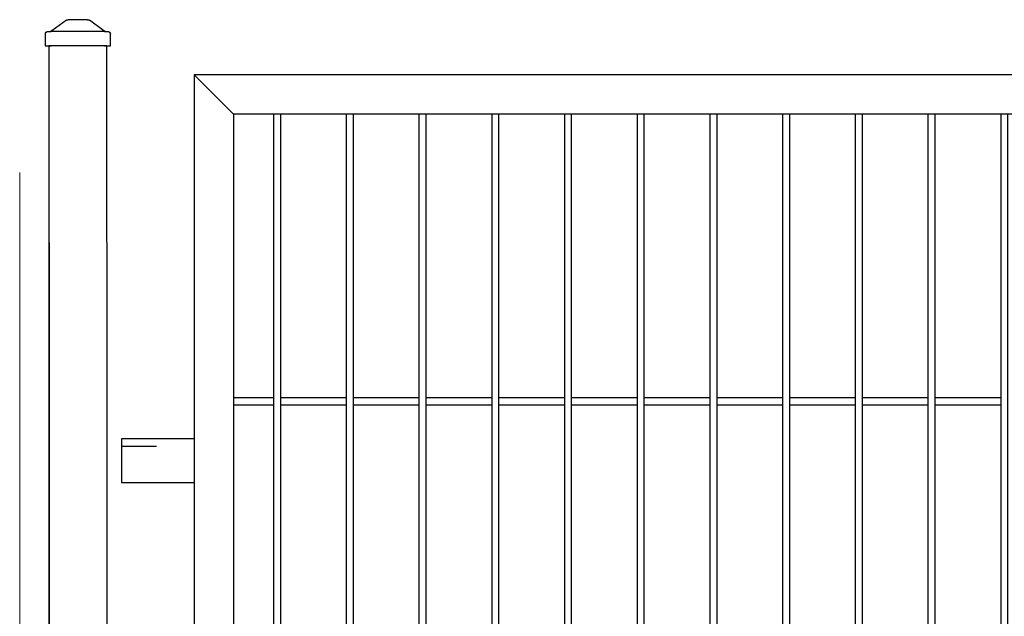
# Model space of a CAD drawing. Header units: inches. Extents: x 43593 to 117387, y -66787 to -26237.
# Tile 83 of 256: x 49619 to 49687, y -33567 to -33526. Entities that reach past the tile are written whole.
import ezdxf

# ---------------------------------------------------------------- set-up
doc = ezdxf.new("R2010")
doc.units = ezdxf.units.IN
doc.header["$MEASUREMENT"] = 0
doc.linetypes.add('ACAD_ISO03W100', pattern=[30, 12, -18])
doc.layers.get('0').update_dxf_attribs({"lineweight": 0})
doc.layers.add('--ogr.-panele', color=252, linetype='Continuous', lineweight=0)
doc.layers.add('AW OGRODZENIA', color=253, linetype='Continuous')

# ---------------------------------------------------------------- blocks, each defined once
blk = doc.blocks.new('daszek_80x80')
for p, q in [((-35.7, 20.8), (-15.8, 35.2)), ((-13.4, 36), (13.4, 36)), ((15.8, 35.2), (35.7, 20.8)), ((-44.8, 0), (-44.8, 16)), ((-36.8, 20), (-40.8, 20)), ((-36.8, 20), (36.8, 20)), ((40.7, 20), (36.8, 20)), ((44.8, 16), (44.8, 0)), ((-36.8, 0), (-44.8, 0)), ((-36.8, 0), (36.8, 0)), ((44.8, 0), (36.8, 0))]:
    blk.add_line(p, q)
for centre, start, end in [((-13.4, 32), 90, 126.0274), ((13.4, 32), 53.9726, 90), ((-40.8, 16), 90, 180), ((-38.1, 24), 270, 306.0274), ((38.1, 24), 233.9726, 270), ((40.7, 16), 0, 90)]:
    blk.add_arc(centre, 4, start, end)

msp = doc.modelspace()

# ---------------------------------------------------------------- linework, layer by layer
at = {"layer": '--ogr.-panele', "color": 0}
for p, q in [((49618.968, -33536.702), (49618.968, -33690.208)), ((49620.968, -33536.702), (49620.968, -33690.208))]:
    msp.add_line(p, q, dxfattribs=at)
at = {"layer": 'AW OGRODZENIA'}
for p, q in [((49630.968, -33529.991), (49633.668, -33532.691)), ((49633.668, -33552.151), (49636.422, -33552.151)), ((49633.668, -33552.151), (49636.422, -33552.151)), ((49633.668, -33552.151), (49636.422, -33552.151)), ((49633.668, -33552.151), (49636.422, -33552.151)), ((49633.668, -33552.151), (49636.422, -33552.151)), ((49633.668, -33552.151), (49636.422, -33552.151)), ((49633.668, -33552.151), (49636.422, -33552.151)), ((49633.668, -33552.151), (49636.422, -33552.151)), ((49633.668, -33552.151), (49636.422, -33552.151)), ((49633.668, -33552.151), (49636.422, -33552.151)), ((49633.668, -33552.151), (49636.422, -33552.151)), ((49633.668, -33552.151), (49636.422, -33552.151)), ((49633.668, -33552.151), (49636.422, -33552.151)), ((49633.668, -33552.151), (49636.422, -33552.151)), ((49633.668, -33552.151), (49636.422, -33552.151)), ((49633.668, -33552.151), (49636.422, -33552.151)), ((49633.668, -33552.151), (49636.422, -33552.151)), ((49633.668, -33552.151), (49636.422, -33552.151)), ((49633.668, -33552.151), (49636.422, -33552.151)), ((49633.668, -33552.151), (49636.422, -33552.151)), ((49633.668, -33552.151), (49636.422, -33552.151)), ((49633.668, -33552.151), (49636.422, -33552.151)), ((49633.668, -33552.151), (49636.422, -33552.151)), ((49633.668, -33552.151), (49636.422, -33552.151)), ((49633.668, -33552.151), (49636.422, -33552.151)), ((49636.918, -33552.151), (49641.422, -33552.151)), ((49636.918, -33552.151), (49641.422, -33552.151)), ((49636.918, -33552.151), (49641.422, -33552.151)), ((49636.918, -33552.151), (49641.422, -33552.151)), ((49636.918, -33552.151), (49641.422, -33552.151)), ((49636.918, -33552.151), (49641.422, -33552.151)), ((49636.918, -33552.151), (49641.422, -33552.151)), ((49636.918, -33552.151), (49641.422, -33552.151)), ((49636.918, -33552.151), (49641.422, -33552.151)), ((49636.918, -33552.151), (49641.422, -33552.151)), ((49636.918, -33552.151), (49641.422, -33552.151)), ((49636.918, -33552.151), (49641.422, -33552.151)), ((49636.918, -33552.151), (49641.422, -33552.151)), ((49636.918, -33552.151), (49641.422, -33552.151)), ((49636.918, -33552.151), (49641.422, -33552.151)), ((49636.918, -33552.151), (49641.422, -33552.151)), ((49636.918, -33552.151), (49641.422, -33552.151)), ((49636.918, -33552.151), (49641.422, -33552.151)), ((49636.918, -33552.151), (49641.422, -33552.151)), ((49636.918, -33552.151), (49641.422, -33552.151)), ((49636.918, -33552.151), (49641.422, -33552.151)), ((49636.918, -33552.151), (49641.422, -33552.151)), ((49636.918, -33552.151), (49641.422, -33552.151)), ((49636.918, -33552.151), (49641.422, -33552.151)), ((49636.918, -33552.151), (49641.422, -33552.151)), ((49641.918, -33552.151), (49646.422, -33552.151)), ((49641.918, -33552.151), (49646.422, -33552.151)), ((49641.918, -33552.151), (49646.422, -33552.151)), ((49641.918, -33552.151), (49646.422, -33552.151)), ((49641.918, -33552.151), (49646.422, -33552.151)), ((49641.918, -33552.151), (49646.422, -33552.151)), ((49641.918, -33552.151), (49646.422, -33552.151)), ((49641.918, -33552.151), (49646.422, -33552.151)), ((49641.918, -33552.151), (49646.422, -33552.151)), ((49641.918, -33552.151), (49646.422, -33552.151)), ((49641.918, -33552.151), (49646.422, -33552.151)), ((49641.918, -33552.151), (49646.422, -33552.151)), ((49641.918, -33552.151), (49646.422, -33552.151)), ((49641.918, -33552.151), (49646.422, -33552.151)), ((49641.918, -33552.151), (49646.422, -33552.151)), ((49641.918, -33552.151), (49646.422, -33552.151)), ((49641.918, -33552.151), (49646.422, -33552.151)), ((49641.918, -33552.151), (49646.422, -33552.151)), ((49641.918, -33552.151), (49646.422, -33552.151)), ((49641.918, -33552.151), (49646.422, -33552.151)), ((49641.918, -33552.151), (49646.422, -33552.151)), ((49641.918, -33552.151), (49646.422, -33552.151)), ((49641.918, -33552.151), (49646.422, -33552.151)), ((49641.918, -33552.151), (49646.422, -33552.151)), ((49641.918, -33552.151), (49646.422, -33552.151)), ((49646.918, -33552.151), (49651.422, -33552.151)), ((49646.918, -33552.151), (49651.422, -33552.151)), ((49646.918, -33552.151), (49651.422, -33552.151)), ((49646.918, -33552.151), (49651.422, -33552.151)), ((49646.918, -33552.151), (49651.422, -33552.151)), ((49646.918, -33552.151), (49651.422, -33552.151)), ((49646.918, -33552.151), (49651.422, -33552.151)), ((49646.918, -33552.151), (49651.422, -33552.151)), ((49646.918, -33552.151), (49651.422, -33552.151)), ((49646.918, -33552.151), (49651.422, -33552.151)), ((49646.918, -33552.151), (49651.422, -33552.151)), ((49646.918, -33552.151), (49651.422, -33552.151)), ((49646.918, -33552.151), (49651.422, -33552.151)), ((49646.918, -33552.151), (49651.422, -33552.151)), ((49646.918, -33552.151), (49651.422, -33552.151)), ((49646.918, -33552.151), (49651.422, -33552.151)), ((49646.918, -33552.151), (49651.422, -33552.151)), ((49646.918, -33552.151), (49651.422, -33552.151)), ((49646.918, -33552.151), (49651.422, -33552.151)), ((49646.918, -33552.151), (49651.422, -33552.151)), ((49646.918, -33552.151), (49651.422, -33552.151)), ((49646.918, -33552.151), (49651.422, -33552.151)), ((49646.918, -33552.151), (49651.422, -33552.151)), ((49646.918, -33552.151), (49651.422, -33552.151)), ((49646.918, -33552.151), (49651.422, -33552.151)), ((49651.918, -33552.151), (49656.422, -33552.151)), ((49651.918, -33552.151), (49656.422, -33552.151)), ((49651.918, -33552.151), (49656.422, -33552.151)), ((49651.918, -33552.151), (49656.422, -33552.151)), ((49651.918, -33552.151), (49656.422, -33552.151)), ((49651.918, -33552.151), (49656.422, -33552.151)), ((49651.918, -33552.151), (49656.422, -33552.151)), ((49651.918, -33552.151), (49656.422, -33552.151)), ((49651.918, -33552.151), (49656.422, -33552.151)), ((49651.918, -33552.151), (49656.422, -33552.151)), ((49651.918, -33552.151), (49656.422, -33552.151)), ((49651.918, -33552.151), (49656.422, -33552.151)), ((49651.918, -33552.151), (49656.422, -33552.151)), ((49651.918, -33552.151), (49656.422, -33552.151)), ((49651.918, -33552.151), (49656.422, -33552.151)), ((49651.918, -33552.151), (49656.422, -33552.151)), ((49651.918, -33552.151), (49656.422, -33552.151)), ((49651.918, -33552.151), (49656.422, -33552.151)), ((49651.918, -33552.151), (49656.422, -33552.151)), ((49651.918, -33552.151), (49656.422, -33552.151)), ((49651.918, -33552.151), (49656.422, -33552.151)), ((49651.918, -33552.151), (49656.422, -33552.151)), ((49651.918, -33552.151), (49656.422, -33552.151)), ((49651.918, -33552.151), (49656.422, -33552.151)), ((49651.918, -33552.151), (49656.422, -33552.151)), ((49656.918, -33552.151), (49661.422, -33552.151)), ((49656.918, -33552.151), (49661.422, -33552.151)), ((49656.918, -33552.151), (49661.422, -33552.151)), ((49656.918, -33552.151), (49661.422, -33552.151)), ((49656.918, -33552.151), (49661.422, -33552.151)), ((49656.918, -33552.151), (49661.422, -33552.151)), ((49656.918, -33552.151), (49661.422, -33552.151)), ((49656.918, -33552.151), (49661.422, -33552.151)), ((49656.918, -33552.151), (49661.422, -33552.151)), ((49656.918, -33552.151), (49661.422, -33552.151)), ((49656.918, -33552.151), (49661.422, -33552.151)), ((49656.918, -33552.151), (49661.422, -33552.151)), ((49656.918, -33552.151), (49661.422, -33552.151)), ((49656.918, -33552.151), (49661.422, -33552.151)), ((49656.918, -33552.151), (49661.422, -33552.151)), ((49656.918, -33552.151), (49661.422, -33552.151)), ((49656.918, -33552.151), (49661.422, -33552.151)), ((49656.918, -33552.151), (49661.422, -33552.151)), ((49656.918, -33552.151), (49661.422, -33552.151)), ((49656.918, -33552.151), (49661.422, -33552.151)), ((49656.918, -33552.151), (49661.422, -33552.151)), ((49656.918, -33552.151), (49661.422, -33552.151)), ((49656.918, -33552.151), (49661.422, -33552.151)), ((49656.918, -33552.151), (49661.422, -33552.151)), ((49656.918, -33552.151), (49661.422, -33552.151)), ((49661.918, -33552.151), (49666.422, -33552.151)), ((49661.918, -33552.151), (49666.422, -33552.151)), ((49661.918, -33552.151), (49666.422, -33552.151)), ((49661.918, -33552.151), (49666.422, -33552.151)), ((49661.918, -33552.151), (49666.422, -33552.151)), ((49661.918, -33552.151), (49666.422, -33552.151)), ((49661.918, -33552.151), (49666.422, -33552.151)), ((49661.918, -33552.151), (49666.422, -33552.151)), ((49661.918, -33552.151), (49666.422, -33552.151)), ((49661.918, -33552.151), (49666.422, -33552.151)), ((49661.918, -33552.151), (49666.422, -33552.151)), ((49661.918, -33552.151), (49666.422, -33552.151)), ((49661.918, -33552.151), (49666.422, -33552.151)), ((49661.918, -33552.151), (49666.422, -33552.151)), ((49661.918, -33552.151), (49666.422, -33552.151)), ((49661.918, -33552.151), (49666.422, -33552.151)), ((49661.918, -33552.151), (49666.422, -33552.151)), ((49661.918, -33552.151), (49666.422, -33552.151)), ((49661.918, -33552.151), (49666.422, -33552.151)), ((49661.918, -33552.151), (49666.422, -33552.151)), ((49661.918, -33552.151), (49666.422, -33552.151)), ((49661.918, -33552.151), (49666.422, -33552.151)), ((49661.918, -33552.151), (49666.422, -33552.151)), ((49661.918, -33552.151), (49666.422, -33552.151)), ((49661.918, -33552.151), (49666.422, -33552.151)), ((49666.918, -33552.151), (49671.422, -33552.151)), ((49666.918, -33552.151), (49671.422, -33552.151)), ((49666.918, -33552.151), (49671.422, -33552.151)), ((49666.918, -33552.151), (49671.422, -33552.151)), ((49666.918, -33552.151), (49671.422, -33552.151)), ((49666.918, -33552.151), (49671.422, -33552.151)), ((49666.918, -33552.151), (49671.422, -33552.151)), ((49666.918, -33552.151), (49671.422, -33552.151)), ((49666.918, -33552.151), (49671.422, -33552.151)), ((49666.918, -33552.151), (49671.422, -33552.151)), ((49666.918, -33552.151), (49671.422, -33552.151)), ((49666.918, -33552.151), (49671.422, -33552.151)), ((49666.918, -33552.151), (49671.422, -33552.151)), ((49666.918, -33552.151), (49671.422, -33552.151)), ((49666.918, -33552.151), (49671.422, -33552.151)), ((49666.918, -33552.151), (49671.422, -33552.151)), ((49666.918, -33552.151), (49671.422, -33552.151)), ((49666.918, -33552.151), (49671.422, -33552.151)), ((49666.918, -33552.151), (49671.422, -33552.151)), ((49666.918, -33552.151), (49671.422, -33552.151)), ((49666.918, -33552.151), (49671.422, -33552.151)), ((49666.918, -33552.151), (49671.422, -33552.151)), ((49666.918, -33552.151), (49671.422, -33552.151)), ((49666.918, -33552.151), (49671.422, -33552.151)), ((49666.918, -33552.151), (49671.422, -33552.151)), ((49671.918, -33552.151), (49676.422, -33552.151)), ((49671.918, -33552.151), (49676.422, -33552.151)), ((49671.918, -33552.151), (49676.422, -33552.151)), ((49671.918, -33552.151), (49676.422, -33552.151)), ((49671.918, -33552.151), (49676.422, -33552.151)), ((49671.918, -33552.151), (49676.422, -33552.151)), ((49671.918, -33552.151), (49676.422, -33552.151)), ((49671.918, -33552.151), (49676.422, -33552.151)), ((49671.918, -33552.151), (49676.422, -33552.151)), ((49671.918, -33552.151), (49676.422, -33552.151)), ((49671.918, -33552.151), (49676.422, -33552.151)), ((49671.918, -33552.151), (49676.422, -33552.151)), ((49671.918, -33552.151), (49676.422, -33552.151)), ((49671.918, -33552.151), (49676.422, -33552.151)), ((49671.918, -33552.151), (49676.422, -33552.151)), ((49671.918, -33552.151), (49676.422, -33552.151)), ((49671.918, -33552.151), (49676.422, -33552.151)), ((49671.918, -33552.151), (49676.422, -33552.151)), ((49671.918, -33552.151), (49676.422, -33552.151)), ((49671.918, -33552.151), (49676.422, -33552.151)), ((49671.918, -33552.151), (49676.422, -33552.151)), ((49671.918, -33552.151), (49676.422, -33552.151)), ((49671.918, -33552.151), (49676.422, -33552.151)), ((49671.918, -33552.151), (49676.422, -33552.151)), ((49671.918, -33552.151), (49676.422, -33552.151)), ((49676.918, -33552.151), (49681.422, -33552.151)), ((49676.918, -33552.151), (49681.422, -33552.151)), ((49676.918, -33552.151), (49681.422, -33552.151)), ((49676.918, -33552.151), (49681.422, -33552.151)), ((49676.918, -33552.151), (49681.422, -33552.151)), ((49676.918, -33552.151), (49681.422, -33552.151)), ((49676.918, -33552.151), (49681.422, -33552.151)), ((49676.918, -33552.151), (49681.422, -33552.151)), ((49676.918, -33552.151), (49681.422, -33552.151)), ((49676.918, -33552.151), (49681.422, -33552.151)), ((49676.918, -33552.151), (49681.422, -33552.151)), ((49676.918, -33552.151), (49681.422, -33552.151)), ((49676.918, -33552.151), (49681.422, -33552.151)), ((49676.918, -33552.151), (49681.422, -33552.151)), ((49676.918, -33552.151), (49681.422, -33552.151)), ((49676.918, -33552.151), (49681.422, -33552.151)), ((49676.918, -33552.151), (49681.422, -33552.151)), ((49676.918, -33552.151), (49681.422, -33552.151)), ((49676.918, -33552.151), (49681.422, -33552.151)), ((49676.918, -33552.151), (49681.422, -33552.151)), ((49676.918, -33552.151), (49681.422, -33552.151)), ((49676.918, -33552.151), (49681.422, -33552.151)), ((49676.918, -33552.151), (49681.422, -33552.151)), ((49676.918, -33552.151), (49681.422, -33552.151)), ((49676.918, -33552.151), (49681.422, -33552.151)), ((49681.918, -33552.151), (49686.422, -33552.151)), ((49681.918, -33552.151), (49686.422, -33552.151)), ((49681.918, -33552.151), (49686.422, -33552.151)), ((49681.918, -33552.151), (49686.422, -33552.151)), ((49681.918, -33552.151), (49686.422, -33552.151)), ((49681.918, -33552.151), (49686.422, -33552.151)), ((49681.918, -33552.151), (49686.422, -33552.151)), ((49681.918, -33552.151), (49686.422, -33552.151)), ((49681.918, -33552.151), (49686.422, -33552.151)), ((49681.918, -33552.151), (49686.422, -33552.151)), ((49681.918, -33552.151), (49686.422, -33552.151)), ((49681.918, -33552.151), (49686.422, -33552.151)), ((49681.918, -33552.151), (49686.422, -33552.151)), ((49681.918, -33552.151), (49686.422, -33552.151)), ((49681.918, -33552.151), (49686.422, -33552.151)), ((49681.918, -33552.151), (49686.422, -33552.151)), ((49681.918, -33552.151), (49686.422, -33552.151)), ((49681.918, -33552.151), (49686.422, -33552.151)), ((49681.918, -33552.151), (49686.422, -33552.151)), ((49681.918, -33552.151), (49686.422, -33552.151)), ((49681.918, -33552.151), (49686.422, -33552.151)), ((49681.918, -33552.151), (49686.422, -33552.151)), ((49681.918, -33552.151), (49686.422, -33552.151)), ((49681.918, -33552.151), (49686.422, -33552.151)), ((49681.918, -33552.151), (49686.422, -33552.151)), ((49633.668, -33552.651), (49636.422, -33552.651)), ((49633.668, -33552.651), (49636.422, -33552.651)), ((49633.668, -33552.651), (49636.422, -33552.651)), ((49633.668, -33552.651), (49636.422, -33552.651)), ((49633.668, -33552.651), (49636.422, -33552.651)), ((49633.668, -33552.651), (49636.422, -33552.651)), ((49633.668, -33552.651), (49636.422, -33552.651)), ((49633.668, -33552.651), (49636.422, -33552.651)), ((49633.668, -33552.651), (49636.422, -33552.651)), ((49633.668, -33552.651), (49636.422, -33552.651)), ((49633.668, -33552.651), (49636.422, -33552.651)), ((49633.668, -33552.651), (49636.422, -33552.651)), ((49633.668, -33552.651), (49636.422, -33552.651)), ((49633.668, -33552.651), (49636.422, -33552.651)), ((49633.668, -33552.651), (49636.422, -33552.651)), ((49633.668, -33552.651), (49636.422, -33552.651)), ((49633.668, -33552.651), (49636.422, -33552.651)), ((49633.668, -33552.651), (49636.422, -33552.651)), ((49633.668, -33552.651), (49636.422, -33552.651)), ((49633.668, -33552.651), (49636.422, -33552.651)), ((49633.668, -33552.651), (49636.422, -33552.651)), ((49633.668, -33552.651), (49636.422, -33552.651)), ((49633.668, -33552.651), (49636.422, -33552.651)), ((49633.668, -33552.651), (49636.422, -33552.651)), ((49633.668, -33552.651), (49636.422, -33552.651)), ((49636.918, -33552.651), (49641.422, -33552.651)), ((49636.918, -33552.651), (49641.422, -33552.651)), ((49636.918, -33552.651), (49641.422, -33552.651)), ((49636.918, -33552.651), (49641.422, -33552.651)), ((49636.918, -33552.651), (49641.422, -33552.651)), ((49636.918, -33552.651), (49641.422, -33552.651)), ((49636.918, -33552.651), (49641.422, -33552.651)), ((49636.918, -33552.651), (49641.422, -33552.651)), ((49636.918, -33552.651), (49641.422, -33552.651)), ((49636.918, -33552.651), (49641.422, -33552.651)), ((49636.918, -33552.651), (49641.422, -33552.651)), ((49636.918, -33552.651), (49641.422, -33552.651)), ((49636.918, -33552.651), (49641.422, -33552.651)), ((49636.918, -33552.651), (49641.422, -33552.651)), ((49636.918, -33552.651), (49641.422, -33552.651)), ((49636.918, -33552.651), (49641.422, -33552.651)), ((49636.918, -33552.651), (49641.422, -33552.651)), ((49636.918, -33552.651), (49641.422, -33552.651)), ((49636.918, -33552.651), (49641.422, -33552.651)), ((49636.918, -33552.651), (49641.422, -33552.651)), ((49636.918, -33552.651), (49641.422, -33552.651)), ((49636.918, -33552.651), (49641.422, -33552.651)), ((49636.918, -33552.651), (49641.422, -33552.651)), ((49636.918, -33552.651), (49641.422, -33552.651)), ((49636.918, -33552.651), (49641.422, -33552.651)), ((49641.918, -33552.651), (49646.422, -33552.651)), ((49641.918, -33552.651), (49646.422, -33552.651)), ((49641.918, -33552.651), (49646.422, -33552.651)), ((49641.918, -33552.651), (49646.422, -33552.651)), ((49641.918, -33552.651), (49646.422, -33552.651)), ((49641.918, -33552.651), (49646.422, -33552.651)), ((49641.918, -33552.651), (49646.422, -33552.651)), ((49641.918, -33552.651), (49646.422, -33552.651)), ((49641.918, -33552.651), (49646.422, -33552.651)), ((49641.918, -33552.651), (49646.422, -33552.651)), ((49641.918, -33552.651), (49646.422, -33552.651)), ((49641.918, -33552.651), (49646.422, -33552.651)), ((49641.918, -33552.651), (49646.422, -33552.651)), ((49641.918, -33552.651), (49646.422, -33552.651)), ((49641.918, -33552.651), (49646.422, -33552.651)), ((49641.918, -33552.651), (49646.422, -33552.651)), ((49641.918, -33552.651), (49646.422, -33552.651)), ((49641.918, -33552.651), (49646.422, -33552.651)), ((49641.918, -33552.651), (49646.422, -33552.651)), ((49641.918, -33552.651), (49646.422, -33552.651)), ((49641.918, -33552.651), (49646.422, -33552.651)), ((49641.918, -33552.651), (49646.422, -33552.651)), ((49641.918, -33552.651), (49646.422, -33552.651)), ((49641.918, -33552.651), (49646.422, -33552.651)), ((49641.918, -33552.651), (49646.422, -33552.651)), ((49646.918, -33552.651), (49651.422, -33552.651)), ((49646.918, -33552.651), (49651.422, -33552.651)), ((49646.918, -33552.651), (49651.422, -33552.651)), ((49646.918, -33552.651), (49651.422, -33552.651)), ((49646.918, -33552.651), (49651.422, -33552.651)), ((49646.918, -33552.651), (49651.422, -33552.651)), ((49646.918, -33552.651), (49651.422, -33552.651)), ((49646.918, -33552.651), (49651.422, -33552.651)), ((49646.918, -33552.651), (49651.422, -33552.651)), ((49646.918, -33552.651), (49651.422, -33552.651)), ((49646.918, -33552.651), (49651.422, -33552.651)), ((49646.918, -33552.651), (49651.422, -33552.651)), ((49646.918, -33552.651), (49651.422, -33552.651)), ((49646.918, -33552.651), (49651.422, -33552.651)), ((49646.918, -33552.651), (49651.422, -33552.651)), ((49646.918, -33552.651), (49651.422, -33552.651)), ((49646.918, -33552.651), (49651.422, -33552.651)), ((49646.918, -33552.651), (49651.422, -33552.651)), ((49646.918, -33552.651), (49651.422, -33552.651)), ((49646.918, -33552.651), (49651.422, -33552.651)), ((49646.918, -33552.651), (49651.422, -33552.651)), ((49646.918, -33552.651), (49651.422, -33552.651)), ((49646.918, -33552.651), (49651.422, -33552.651)), ((49646.918, -33552.651), (49651.422, -33552.651)), ((49646.918, -33552.651), (49651.422, -33552.651)), ((49651.918, -33552.651), (49656.422, -33552.651)), ((49651.918, -33552.651), (49656.422, -33552.651)), ((49651.918, -33552.651), (49656.422, -33552.651)), ((49651.918, -33552.651), (49656.422, -33552.651)), ((49651.918, -33552.651), (49656.422, -33552.651)), ((49651.918, -33552.651), (49656.422, -33552.651)), ((49651.918, -33552.651), (49656.422, -33552.651)), ((49651.918, -33552.651), (49656.422, -33552.651)), ((49651.918, -33552.651), (49656.422, -33552.651)), ((49651.918, -33552.651), (49656.422, -33552.651)), ((49651.918, -33552.651), (49656.422, -33552.651)), ((49651.918, -33552.651), (49656.422, -33552.651)), ((49651.918, -33552.651), (49656.422, -33552.651)), ((49651.918, -33552.651), (49656.422, -33552.651)), ((49651.918, -33552.651), (49656.422, -33552.651)), ((49651.918, -33552.651), (49656.422, -33552.651)), ((49651.918, -33552.651), (49656.422, -33552.651)), ((49651.918, -33552.651), (49656.422, -33552.651)), ((49651.918, -33552.651), (49656.422, -33552.651)), ((49651.918, -33552.651), (49656.422, -33552.651)), ((49651.918, -33552.651), (49656.422, -33552.651)), ((49651.918, -33552.651), (49656.422, -33552.651)), ((49651.918, -33552.651), (49656.422, -33552.651)), ((49651.918, -33552.651), (49656.422, -33552.651)), ((49651.918, -33552.651), (49656.422, -33552.651)), ((49656.918, -33552.651), (49661.422, -33552.651)), ((49656.918, -33552.651), (49661.422, -33552.651)), ((49656.918, -33552.651), (49661.422, -33552.651)), ((49656.918, -33552.651), (49661.422, -33552.651)), ((49656.918, -33552.651), (49661.422, -33552.651)), ((49656.918, -33552.651), (49661.422, -33552.651)), ((49656.918, -33552.651), (49661.422, -33552.651)), ((49656.918, -33552.651), (49661.422, -33552.651)), ((49656.918, -33552.651), (49661.422, -33552.651)), ((49656.918, -33552.651), (49661.422, -33552.651)), ((49656.918, -33552.651), (49661.422, -33552.651)), ((49656.918, -33552.651), (49661.422, -33552.651)), ((49656.918, -33552.651), (49661.422, -33552.651)), ((49656.918, -33552.651), (49661.422, -33552.651)), ((49656.918, -33552.651), (49661.422, -33552.651)), ((49656.918, -33552.651), (49661.422, -33552.651)), ((49656.918, -33552.651), (49661.422, -33552.651)), ((49656.918, -33552.651), (49661.422, -33552.651)), ((49656.918, -33552.651), (49661.422, -33552.651)), ((49656.918, -33552.651), (49661.422, -33552.651)), ((49656.918, -33552.651), (49661.422, -33552.651)), ((49656.918, -33552.651), (49661.422, -33552.651)), ((49656.918, -33552.651), (49661.422, -33552.651)), ((49656.918, -33552.651), (49661.422, -33552.651)), ((49656.918, -33552.651), (49661.422, -33552.651)), ((49661.918, -33552.651), (49666.422, -33552.651)), ((49661.918, -33552.651), (49666.422, -33552.651)), ((49661.918, -33552.651), (49666.422, -33552.651)), ((49661.918, -33552.651), (49666.422, -33552.651)), ((49661.918, -33552.651), (49666.422, -33552.651)), ((49661.918, -33552.651), (49666.422, -33552.651)), ((49661.918, -33552.651), (49666.422, -33552.651)), ((49661.918, -33552.651), (49666.422, -33552.651)), ((49661.918, -33552.651), (49666.422, -33552.651)), ((49661.918, -33552.651), (49666.422, -33552.651)), ((49661.918, -33552.651), (49666.422, -33552.651)), ((49661.918, -33552.651), (49666.422, -33552.651)), ((49661.918, -33552.651), (49666.422, -33552.651)), ((49661.918, -33552.651), (49666.422, -33552.651)), ((49661.918, -33552.651), (49666.422, -33552.651)), ((49661.918, -33552.651), (49666.422, -33552.651)), ((49661.918, -33552.651), (49666.422, -33552.651)), ((49661.918, -33552.651), (49666.422, -33552.651)), ((49661.918, -33552.651), (49666.422, -33552.651)), ((49661.918, -33552.651), (49666.422, -33552.651)), ((49661.918, -33552.651), (49666.422, -33552.651)), ((49661.918, -33552.651), (49666.422, -33552.651)), ((49661.918, -33552.651), (49666.422, -33552.651)), ((49661.918, -33552.651), (49666.422, -33552.651)), ((49661.918, -33552.651), (49666.422, -33552.651)), ((49666.918, -33552.651), (49671.422, -33552.651)), ((49666.918, -33552.651), (49671.422, -33552.651)), ((49666.918, -33552.651), (49671.422, -33552.651)), ((49666.918, -33552.651), (49671.422, -33552.651)), ((49666.918, -33552.651), (49671.422, -33552.651)), ((49666.918, -33552.651), (49671.422, -33552.651)), ((49666.918, -33552.651), (49671.422, -33552.651)), ((49666.918, -33552.651), (49671.422, -33552.651)), ((49666.918, -33552.651), (49671.422, -33552.651)), ((49666.918, -33552.651), (49671.422, -33552.651)), ((49666.918, -33552.651), (49671.422, -33552.651)), ((49666.918, -33552.651), (49671.422, -33552.651)), ((49666.918, -33552.651), (49671.422, -33552.651)), ((49666.918, -33552.651), (49671.422, -33552.651)), ((49666.918, -33552.651), (49671.422, -33552.651)), ((49666.918, -33552.651), (49671.422, -33552.651)), ((49666.918, -33552.651), (49671.422, -33552.651)), ((49666.918, -33552.651), (49671.422, -33552.651)), ((49666.918, -33552.651), (49671.422, -33552.651)), ((49666.918, -33552.651), (49671.422, -33552.651)), ((49666.918, -33552.651), (49671.422, -33552.651)), ((49666.918, -33552.651), (49671.422, -33552.651)), ((49666.918, -33552.651), (49671.422, -33552.651)), ((49666.918, -33552.651), (49671.422, -33552.651)), ((49666.918, -33552.651), (49671.422, -33552.651)), ((49671.918, -33552.651), (49676.422, -33552.651)), ((49671.918, -33552.651), (49676.422, -33552.651)), ((49671.918, -33552.651), (49676.422, -33552.651)), ((49671.918, -33552.651), (49676.422, -33552.651)), ((49671.918, -33552.651), (49676.422, -33552.651)), ((49671.918, -33552.651), (49676.422, -33552.651)), ((49671.918, -33552.651), (49676.422, -33552.651)), ((49671.918, -33552.651), (49676.422, -33552.651)), ((49671.918, -33552.651), (49676.422, -33552.651)), ((49671.918, -33552.651), (49676.422, -33552.651)), ((49671.918, -33552.651), (49676.422, -33552.651)), ((49671.918, -33552.651), (49676.422, -33552.651)), ((49671.918, -33552.651), (49676.422, -33552.651)), ((49671.918, -33552.651), (49676.422, -33552.651)), ((49671.918, -33552.651), (49676.422, -33552.651)), ((49671.918, -33552.651), (49676.422, -33552.651)), ((49671.918, -33552.651), (49676.422, -33552.651)), ((49671.918, -33552.651), (49676.422, -33552.651)), ((49671.918, -33552.651), (49676.422, -33552.651)), ((49671.918, -33552.651), (49676.422, -33552.651)), ((49671.918, -33552.651), (49676.422, -33552.651)), ((49671.918, -33552.651), (49676.422, -33552.651)), ((49671.918, -33552.651), (49676.422, -33552.651)), ((49671.918, -33552.651), (49676.422, -33552.651)), ((49671.918, -33552.651), (49676.422, -33552.651)), ((49676.918, -33552.651), (49681.422, -33552.651)), ((49676.918, -33552.651), (49681.422, -33552.651)), ((49676.918, -33552.651), (49681.422, -33552.651)), ((49676.918, -33552.651), (49681.422, -33552.651)), ((49676.918, -33552.651), (49681.422, -33552.651)), ((49676.918, -33552.651), (49681.422, -33552.651)), ((49676.918, -33552.651), (49681.422, -33552.651)), ((49676.918, -33552.651), (49681.422, -33552.651)), ((49676.918, -33552.651), (49681.422, -33552.651)), ((49676.918, -33552.651), (49681.422, -33552.651)), ((49676.918, -33552.651), (49681.422, -33552.651)), ((49676.918, -33552.651), (49681.422, -33552.651)), ((49676.918, -33552.651), (49681.422, -33552.651)), ((49676.918, -33552.651), (49681.422, -33552.651)), ((49676.918, -33552.651), (49681.422, -33552.651)), ((49676.918, -33552.651), (49681.422, -33552.651)), ((49676.918, -33552.651), (49681.422, -33552.651)), ((49676.918, -33552.651), (49681.422, -33552.651)), ((49676.918, -33552.651), (49681.422, -33552.651)), ((49676.918, -33552.651), (49681.422, -33552.651)), ((49676.918, -33552.651), (49681.422, -33552.651)), ((49676.918, -33552.651), (49681.422, -33552.651)), ((49676.918, -33552.651), (49681.422, -33552.651)), ((49676.918, -33552.651), (49681.422, -33552.651)), ((49676.918, -33552.651), (49681.422, -33552.651)), ((49681.918, -33552.651), (49686.422, -33552.651)), ((49681.918, -33552.651), (49686.422, -33552.651)), ((49681.918, -33552.651), (49686.422, -33552.651)), ((49681.918, -33552.651), (49686.422, -33552.651)), ((49681.918, -33552.651), (49686.422, -33552.651)), ((49681.918, -33552.651), (49686.422, -33552.651)), ((49681.918, -33552.651), (49686.422, -33552.651)), ((49681.918, -33552.651), (49686.422, -33552.651)), ((49681.918, -33552.651), (49686.422, -33552.651)), ((49681.918, -33552.651), (49686.422, -33552.651)), ((49681.918, -33552.651), (49686.422, -33552.651)), ((49681.918, -33552.651), (49686.422, -33552.651)), ((49681.918, -33552.651), (49686.422, -33552.651)), ((49681.918, -33552.651), (49686.422, -33552.651)), ((49681.918, -33552.651), (49686.422, -33552.651)), ((49681.918, -33552.651), (49686.422, -33552.651)), ((49681.918, -33552.651), (49686.422, -33552.651)), ((49681.918, -33552.651), (49686.422, -33552.651)), ((49681.918, -33552.651), (49686.422, -33552.651)), ((49681.918, -33552.651), (49686.422, -33552.651)), ((49681.918, -33552.651), (49686.422, -33552.651)), ((49681.918, -33552.651), (49686.422, -33552.651)), ((49681.918, -33552.651), (49686.422, -33552.651)), ((49681.918, -33552.651), (49686.422, -33552.651)), ((49681.918, -33552.651), (49686.422, -33552.651)), ((49630.968, -33554.991), (49625.968, -33554.991)), ((49625.968, -33554.991), (49625.968, -33557.991)), ((49625.968, -33554.991), (49625.968, -33555.491)), ((49625.968, -33557.991), (49630.968, -33557.991))]:
    msp.add_line(p, q, dxfattribs=at)
at = {"layer": 'AW OGRODZENIA', "linetype": 'ACAD_ISO03W100', "ltscale": 0.2}
msp.add_line((49625.968, -33555.491), (49630.968, -33555.491), dxfattribs=at)
at = {"layer": 'AW OGRODZENIA', "color": 0}
msp.add_lwpolyline([(49624.968, -33527.991), (49620.968, -33527.991), (49621.108, -33690.141), (49625.108, -33690.141)], close=True, dxfattribs=at)
at = {"layer": 'AW OGRODZENIA'}
for points in [[(49630.968, -33649.991), (49870.968, -33649.991), (49870.968, -33529.991), (49630.968, -33529.991)], [(49633.668, -33647.291), (49868.268, -33647.291), (49868.268, -33532.691), (49633.668, -33532.691)], [(49636.918, -33532.691), (49636.422, -33532.691), (49636.422, -33647.291), (49636.918, -33647.291)], [(49641.918, -33532.691), (49641.422, -33532.691), (49641.422, -33647.291), (49641.918, -33647.291)], [(49646.918, -33532.691), (49646.422, -33532.691), (49646.422, -33647.291), (49646.918, -33647.291)], [(49651.918, -33532.691), (49651.422, -33532.691), (49651.422, -33647.291), (49651.918, -33647.291)], [(49656.918, -33532.691), (49656.422, -33532.691), (49656.422, -33647.291), (49656.918, -33647.291)], [(49661.918, -33532.691), (49661.422, -33532.691), (49661.422, -33647.291), (49661.918, -33647.291)], [(49666.918, -33532.691), (49666.422, -33532.691), (49666.422, -33647.291), (49666.918, -33647.291)], [(49671.918, -33532.691), (49671.422, -33532.691), (49671.422, -33647.291), (49671.918, -33647.291)], [(49676.918, -33532.691), (49676.422, -33532.691), (49676.422, -33647.291), (49676.918, -33647.291)], [(49681.918, -33532.691), (49681.422, -33532.691), (49681.422, -33647.291), (49681.918, -33647.291)], [(49686.918, -33532.691), (49686.422, -33532.691), (49686.422, -33647.291), (49686.918, -33647.291)]]:
    msp.add_lwpolyline(points, close=True, dxfattribs=at)

# ---------------------------------------------------------------- block references
at = {"layer": 'AW OGRODZENIA', "color": 0, "xscale": -0.05, "yscale": 0.05, "zscale": 0.05}
msp.add_blockref('daszek_80x80', (49622.968, -33527.991), dxfattribs=at)

doc.saveas('drawing.dxf')
